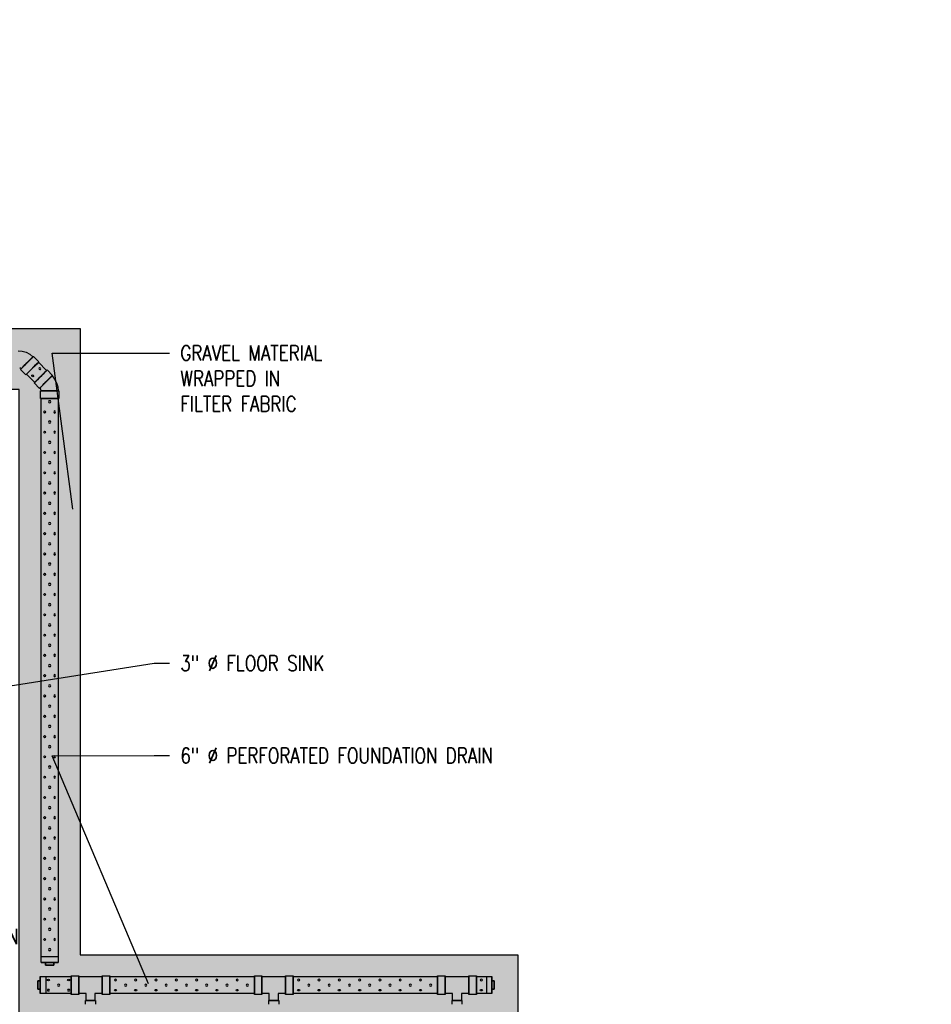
# Model space of a CAD drawing. Header units: inches. Extents: x -382 to 7445, y 651 to 1248.
# Tile 18 of 18: x 2391 to 2749, y 856 to 1242. Entities that reach past the tile are written whole.
import ezdxf
from ezdxf import colors
from ezdxf.entities.mleader import LeaderData, LeaderLine
from ezdxf.math import Vec2, Vec3

# ---------------------------------------------------------------- set-up
doc = ezdxf.new("R2010")
doc.units = ezdxf.units.IN
doc.header["$MEASUREMENT"] = 0
doc.layers.add('A-WALL-PATT', color=9, linetype='Continuous', true_color=0x808080)
doc.layers.add('P-PIPE', color=3, linetype='Continuous')
doc.layers.add('S-ANNO-NOTE', color=2, linetype='Continuous')
doc.styles.add('Annotative', font='romans.shx', dxfattribs={"width": 0.8, "height": 0.125})

# ---------------------------------------------------------------- blocks, each defined once
blk = doc.blocks.new('Mechanical_Box_H_rvt-1-ENLARGED MECHANICAL ROOM DRAIN AND VENT PLAN 1')
at = {"layer": 'P-PIPE', "lineweight": -3}
for p, q in [((13.45, 1110.25), (11.33, 1108.13)), ((11.54, 1107.92), (8.31, 1104.7)), ((8.11, 1104.9), (5.99, 1102.78)), ((13, 1100.01), (16.22, 1103.24)), ((16.43, 1103.03), (18.55, 1105.15)), ((18.34, 1105.36), (18.89, 1105.72)), ((11.08, 1097.68), (13.21, 1099.81)), ((3.47, 1096.71), (3.47, 1093.71)), ((10.39, 1096.71), (10.52, 1097.35)), ((10.52, 1097.35), (10.88, 1097.89)), ((10.68, 1093.71), (10.68, 1096.71)), ((3.76, 1093.64), (3.76, 872.21)), ((10.39, 872.21), (10.39, 1093.58)), ((3.76, 874.5), (10.39, 874.5)), ((8.73, 872.23), (5.42, 872.23)), ((5.42, 872.23), (5.42, 871.23)), ((5.42, 872.2), (5.42, 872.23)), ((5.42, 871.2), (5.42, 872.2)), ((5.42, 872.2), (8.73, 872.2)), ((5.42, 871.23), (8.73, 871.23)), ((5.42, 871.2), (5.42, 871.23)), ((8.73, 871.2), (5.42, 871.2)), ((8.73, 871.23), (8.73, 872.23)), ((8.73, 872.2), (8.73, 872.23)), ((8.73, 872.2), (8.73, 871.2)), ((8.73, 871.23), (8.73, 871.2)), ((-160.55, 866.67), (-166.55, 866.67)), ((-166.55, 863.36), (-166.55, 866.67)), ((-166.55, 866.67), (-166.55, 863.36)), ((-164.54, 866.67), (-164.54, 860.05)), ((-157.55, 867.01), (-160.55, 867.01)), ((-160.55, 859.71), (-160.55, 867.01)), ((-160.55, 867.01), (-160.55, 859.71)), ((-160.55, 863.36), (-160.55, 866.67)), ((-160.55, 866.67), (-160.55, 863.36)), ((-157.55, 859.71), (-157.55, 867.01)), ((-157.55, 867.01), (-157.55, 859.71)), ((-148.29, 866.67), (-157.55, 866.67)), ((-157.55, 860.04), (-157.55, 866.67)), ((-157.55, 866.67), (-157.55, 860.04)), ((-145.29, 867.01), (-148.29, 867.01)), ((-148.29, 859.71), (-148.29, 867.01)), ((-148.29, 867.01), (-148.29, 859.71)), ((-148.29, 860.04), (-148.29, 866.67)), ((-148.29, 866.67), (-148.29, 860.04)), ((-145.29, 859.71), (-145.29, 867.01)), ((-145.29, 867.01), (-145.29, 859.71)), ((-88.55, 866.67), (-145.29, 866.67)), ((-145.29, 863.36), (-145.29, 866.67)), ((-145.29, 866.67), (-145.29, 863.36)), ((-85.55, 867.01), (-88.55, 867.01)), ((-88.55, 859.71), (-88.55, 867.01)), ((-88.55, 867.01), (-88.55, 859.71)), ((-88.55, 863.36), (-88.55, 866.67)), ((-88.55, 866.67), (-88.55, 863.36)), ((-85.55, 859.71), (-85.55, 867.01)), ((-85.55, 867.01), (-85.55, 859.71)), ((-76.29, 866.67), (-85.55, 866.67)), ((-85.55, 860.04), (-85.55, 866.67)), ((-85.55, 866.67), (-85.55, 860.04)), ((-73.29, 867.01), (-76.29, 867.01)), ((-76.29, 859.71), (-76.29, 867.01)), ((-76.29, 867.01), (-76.29, 859.71)), ((-76.29, 860.04), (-76.29, 866.67)), ((-76.29, 866.67), (-76.29, 860.04)), ((-73.29, 865.19), (-73.29, 867.01)), ((-73.29, 867.01), (-73.29, 865.19)), ((-16.55, 866.67), (-73.29, 866.67)), ((-73.29, 863.36), (-73.29, 866.67)), ((-73.29, 866.67), (-73.29, 863.36)), ((-13.55, 867.01), (-16.55, 867.01)), ((-16.55, 859.71), (-16.55, 867.01)), ((-16.55, 867.01), (-16.55, 859.71)), ((-16.55, 863.36), (-16.55, 866.67)), ((-16.55, 866.67), (-16.55, 863.36)), ((-13.55, 859.71), (-13.55, 867.01)), ((-13.55, 867.01), (-13.55, 859.71)), ((-4.29, 866.67), (-13.55, 866.67)), ((-13.55, 860.04), (-13.55, 866.67)), ((-13.55, 866.67), (-13.55, 860.04)), ((-1.29, 867.01), (-4.29, 867.01)), ((-4.29, 859.71), (-4.29, 867.01)), ((-4.29, 867.01), (-4.29, 859.71)), ((-4.29, 860.04), (-4.29, 866.67)), ((-4.29, 866.67), (-4.29, 860.04)), ((-1.29, 859.71), (-1.29, 867.01)), ((-1.29, 867.01), (-1.29, 859.71)), ((10.81, 866.67), (-1.29, 866.67)), ((-1.29, 866.67), (-1.29, 863.36)), ((-1.29, 863.36), (-1.29, 866.67)), ((8.53, 860.05), (8.53, 866.67)), ((10.81, 866.67), (10.81, 863.36)), ((10.81, 863.36), (10.81, 866.67)), ((-166.55, 865.02), (-167.55, 865.02)), ((-167.55, 865.02), (-167.55, 861.7)), ((-167.55, 861.7), (-167.55, 865.02)), ((-167.55, 865.02), (-166.55, 865.02)), ((-166.55, 861.7), (-166.55, 865.02)), ((-166.55, 865.02), (-166.55, 861.7)), ((-166.55, 860.05), (-166.55, 863.36)), ((-166.55, 863.36), (-166.55, 860.05)), ((-160.55, 860.05), (-160.55, 863.36)), ((-160.55, 863.36), (-160.55, 860.05)), ((-145.29, 860.05), (-145.29, 863.36)), ((-145.29, 863.36), (-145.29, 860.05)), ((-88.55, 860.05), (-88.55, 863.36)), ((-88.55, 863.36), (-88.55, 860.05)), ((-73.29, 859.71), (-73.29, 865.18)), ((-73.29, 865.18), (-73.29, 859.71)), ((-73.29, 860.05), (-73.29, 863.36)), ((-73.29, 863.36), (-73.29, 860.05)), ((-16.55, 860.05), (-16.55, 863.36)), ((-16.55, 863.36), (-16.55, 860.05)), ((-1.29, 863.36), (-1.29, 860.05)), ((-1.29, 860.05), (-1.29, 863.36)), ((11.81, 865.02), (10.81, 865.02)), ((10.81, 865.02), (10.81, 861.7)), ((10.81, 861.7), (10.81, 865.02)), ((10.81, 865.02), (11.81, 865.02)), ((10.81, 863.36), (10.81, 860.05)), ((10.81, 860.05), (10.81, 863.36)), ((11.81, 861.7), (11.81, 865.02)), ((11.81, 865.02), (11.81, 861.7)), ((-167.55, 861.7), (-166.55, 861.7)), ((-166.55, 861.7), (-167.55, 861.7)), ((-166.55, 860.05), (-160.55, 860.05)), ((-160.55, 859.71), (-157.55, 859.71)), ((-157.55, 860.04), (-154.67, 860.04)), ((-154.67, 860.04), (-154.67, 857.3)), ((-151.17, 860.04), (-148.29, 860.04)), ((-151.17, 857.3), (-151.17, 860.04)), ((-148.29, 859.71), (-145.29, 859.71)), ((-145.29, 860.05), (-88.55, 860.05)), ((-88.55, 859.71), (-85.55, 859.71)), ((-85.55, 860.04), (-82.67, 860.04)), ((-82.67, 860.04), (-82.67, 857.3)), ((-79.17, 860.04), (-76.29, 860.04)), ((-79.17, 857.3), (-79.17, 860.04)), ((-76.29, 859.71), (-73.29, 859.71)), ((-73.29, 860.05), (-16.55, 860.05)), ((-16.55, 859.71), (-13.55, 859.71)), ((-13.55, 860.04), (-10.67, 860.04)), ((-10.67, 860.04), (-10.67, 857.3)), ((-7.17, 860.04), (-4.29, 860.04)), ((-7.17, 857.3), (-7.17, 860.04)), ((-4.29, 859.71), (-1.29, 859.71)), ((-1.29, 860.05), (10.81, 860.05)), ((10.81, 861.7), (11.81, 861.7)), ((11.81, 861.7), (10.81, 861.7)), ((-154.85, 857.3), (-154.85, 855.8)), ((-154.85, 857.3), (-151, 857.3)), ((-151, 857.3), (-154.85, 857.3)), ((-154.67, 857.3), (-151.17, 857.3)), ((-151.17, 857.3), (-154.67, 857.3)), ((-151, 855.8), (-151, 857.3)), ((-82.85, 857.3), (-82.85, 855.8)), ((-79, 857.3), (-82.85, 857.3)), ((-82.85, 857.3), (-79, 857.3)), ((-79.17, 857.3), (-82.67, 857.3)), ((-82.67, 857.3), (-79.17, 857.3)), ((-79, 855.8), (-79, 857.3)), ((-10.85, 857.3), (-10.85, 855.8)), ((-7, 857.3), (-10.85, 857.3)), ((-10.85, 857.3), (-7, 857.3)), ((-7.17, 857.3), (-10.67, 857.3)), ((-10.67, 857.3), (-7.17, 857.3)), ((-7, 855.8), (-7, 857.3))]:
    blk.add_line(p, q, dxfattribs=at)
at = {"layer": 'P-PIPE', "lineweight": -3, "flags": 128}
for points in [[(16.35, 1111.84), (14.9, 1111.06), (13.66, 1110.04)], [(19.52, 1112.47), (17.89, 1112.31), (16.35, 1111.84)], [(6.19, 1102.58), (5.15, 1101.31), (4.4, 1099.88)], [(4.4, 1099.88), (3.92, 1098.31), (3.76, 1096.71)]]:
    blk.add_lwpolyline(points, dxfattribs=at)
at = {"layer": 'P-PIPE', "lineweight": -3}
for centre in [(7.11, 1092.42), (7.11, 1084.46), (7.11, 1076.49), (7.11, 1068.52), (7.11, 1060.55), (7.11, 1052.58), (7.11, 1044.61), (7.11, 1036.64), (7.11, 1028.67), (7.11, 1020.71), (7.11, 1012.74), (7.11, 1004.77), (7.11, 996.8), (7.11, 988.83), (7.11, 980.86), (7.11, 972.89), (7.11, 964.92), (7.11, 956.96), (7.11, 948.99), (7.11, 941.02), (7.11, 933.05), (7.11, 925.08), (7.11, 917.11), (7.11, 909.14), (7.11, 901.17), (7.11, 893.21), (7.11, 885.24), (7.11, 877.27), (-142.53, 863.32), (-134.56, 863.32), (-126.59, 863.32), (-118.62, 863.32), (-110.65, 863.32), (-102.68, 863.32), (-94.71, 863.32), (-70.53, 863.32), (-62.56, 863.32), (-54.59, 863.32), (-46.62, 863.32), (-38.65, 863.32), (-30.68, 863.32), (-22.71, 863.32), (3.61, 863.32)]:
    blk.add_circle(centre, 0.432, dxfattribs=at)
for centre, major_axis, start_param, end_param in [((16, 1107.7), (-2.55, 2.55), 6.278871, 9.420463), ((16, 1107.7), (-2.55, 2.55), 3.137278, 6.278871), ((16, 1107.7), (-2.34, 2.34), 6.278871, 9.420463), ((16, 1107.7), (-2.34, 2.34), 3.137278, 6.278871), ((13.88, 1105.58), (-2.55, 2.55), 6.278871, 9.420463), ((13.88, 1105.58), (-2.55, 2.55), 3.137278, 6.278871), ((13.88, 1105.58), (-2.34, 2.34), 0, 1.570796), ((13.88, 1105.58), (-2.34, 2.34), 4.712389, 6.283185), ((8.54, 1100.23), (-2.55, 2.55), 0.004314, 3.145907), ((8.54, 1100.23), (-2.55, 2.55), 3.145907, 6.2875), ((8.54, 1100.23), (-2.34, 2.34), 3.145907, 6.2875), ((8.54, 1100.23), (-2.34, 2.34), 0.004314, 3.145907), ((10.66, 1102.35), (-2.55, 2.55), 0.004314, 3.145907), ((10.66, 1102.35), (-2.55, 2.55), 3.145907, 6.2875), ((10.66, 1102.35), (-2.34, 2.34), 0, 1.570796), ((10.66, 1102.35), (-2.34, 2.34), 4.712389, 6.283185), ((10.66, 1102.35), (-2.34, 2.34), 1.570796, 3.141593), ((10.66, 1102.35), (-2.34, 2.34), 3.141593, 4.712389), ((13.88, 1105.58), (-2.34, 2.34), 1.570796, 3.141593), ((13.88, 1105.58), (-2.34, 2.34), 3.141593, 4.712389), ((7.08, 1096.71), (-3.6, 0), 3.137278, 6.278871), ((7.08, 1096.71), (-3.6, 0), 6.278871, 9.420463), ((7.08, 1096.71), (-3.31, 0), 3.137278, 6.278871), ((7.08, 1096.71), (-3.31, 0), 6.278871, 9.420463), ((7.08, 1093.71), (-3.6, 0), 3.137278, 6.278871), ((7.08, 1093.71), (-3.6, 0), 6.278871, 9.420463), ((7.08, 1093.71), (-3.31, 0), 4.712389, 6.283185), ((7.08, 1093.71), (-3.31, 0), 0, 1.570796), ((7.08, 1093.71), (-3.31, 0), 3.141593, 4.712389), ((7.08, 1093.71), (-3.31, 0), 1.570796, 3.141593), ((7.08, 872.21), (3.31, 0), 1.570796, 3.141593), ((7.08, 872.21), (3.31, 0), 3.141593, 4.712389), ((7.08, 872.21), (3.31, 0), 0, 1.570796), ((7.08, 872.21), (-3.31, 0), 1.570796, 3.141593)]:
    blk.add_ellipse(centre, major_axis=major_axis, ratio=0.010416, start_param=start_param, end_param=end_param, dxfattribs=at)
for centre, major_axis in [((10.98, 1105.44), (-0.306, -0.306)), ((5.12, 1088.44), (0, -0.432)), ((5.12, 1088.44), (0, -0.432)), ((5.12, 1080.47), (0, -0.432)), ((5.12, 1072.5), (0, -0.432)), ((5.12, 1072.5), (0, -0.432)), ((5.12, 1064.53), (0, -0.432)), ((5.12, 1056.57), (0, -0.432)), ((5.12, 1048.6), (0, -0.432)), ((5.12, 1040.63), (0, -0.432)), ((5.12, 1032.66), (0, -0.432)), ((5.12, 1024.69), (0, -0.432)), ((5.12, 1024.69), (0, -0.432)), ((5.12, 1016.72), (0, -0.432)), ((5.12, 1008.75), (0, -0.432)), ((5.12, 1000.78), (0, -0.432)), ((5.12, 992.82), (0, -0.432)), ((5.12, 984.85), (0, -0.432)), ((5.12, 976.88), (0, -0.432)), ((5.12, 976.88), (0, -0.432)), ((5.12, 968.91), (0, -0.432)), ((5.12, 960.94), (0, -0.432)), ((5.12, 952.97), (0, -0.432)), ((5.12, 945), (0, -0.432)), ((5.12, 937.03), (0, -0.432)), ((5.12, 929.07), (0, -0.432)), ((5.12, 929.07), (0, -0.432)), ((5.12, 921.1), (0, -0.432)), ((5.12, 913.13), (0, -0.432)), ((5.12, 905.16), (0, -0.432)), ((5.12, 897.19), (0, -0.432)), ((5.12, 889.22), (0, -0.432)), ((5.12, 881.25), (0, -0.432)), ((-162.44, 865.31), (-0.432, 0)), ((-138.54, 865.31), (-0.432, 0)), ((-130.57, 865.31), (-0.432, 0)), ((-122.61, 865.31), (-0.432, 0)), ((-114.64, 865.31), (-0.432, 0)), ((-106.67, 865.31), (-0.432, 0)), ((-98.7, 865.31), (-0.432, 0)), ((-90.73, 865.31), (-0.432, 0)), ((-90.73, 865.31), (-0.432, 0)), ((-66.54, 865.31), (-0.432, 0)), ((-58.57, 865.31), (-0.432, 0)), ((-50.61, 865.31), (-0.432, 0)), ((-42.64, 865.31), (-0.432, 0)), ((-34.67, 865.31), (-0.432, 0)), ((-26.7, 865.31), (-0.432, 0)), ((-18.73, 865.31), (-0.432, 0)), ((-18.73, 865.31), (-0.432, 0)), ((-0.37, 861.34), (0.432, 0)), ((7.59, 861.34), (0.432, 0))]:
    blk.add_ellipse(centre, major_axis=major_axis, ratio=0.727074, dxfattribs=at)
at = {"layer": 'P-PIPE', "lineweight": -3, "extrusion": (0, 0, -1)}
for centre, major_axis in [((13.79, 1102.62), (-0.306, -0.306)), ((9.1, 1088.44), (0, -0.432)), ((9.1, 1080.47), (0, -0.432)), ((9.1, 1072.5), (0, -0.432)), ((9.1, 1064.53), (0, -0.432)), ((9.1, 1056.57), (0, -0.432)), ((9.1, 1048.6), (0, -0.432)), ((9.1, 1040.63), (0, -0.432)), ((9.1, 1032.66), (0, -0.432)), ((9.1, 1024.69), (0, -0.432)), ((9.1, 1016.72), (0, -0.432)), ((9.1, 1008.75), (0, -0.432)), ((9.1, 1000.78), (0, -0.432)), ((9.1, 992.82), (0, -0.432)), ((9.1, 984.85), (0, -0.432)), ((9.1, 976.88), (0, -0.432)), ((9.1, 968.91), (0, -0.432)), ((9.1, 960.94), (0, -0.432)), ((9.1, 952.97), (0, -0.432)), ((9.1, 945), (0, -0.432)), ((9.1, 937.03), (0, -0.432)), ((9.1, 929.07), (0, -0.432)), ((9.1, 921.1), (0, -0.432)), ((9.1, 913.13), (0, -0.432)), ((9.1, 905.16), (0, -0.432)), ((9.1, 897.19), (0, -0.432)), ((9.1, 889.22), (0, -0.432)), ((9.1, 881.25), (0, -0.432)), ((-0.37, 865.31), (0.432, 0)), ((-0.37, 865.31), (0.432, 0)), ((7.59, 865.31), (0.432, 0)), ((-162.44, 861.34), (-0.432, 0)), ((-138.54, 861.34), (-0.432, 0)), ((-130.57, 861.34), (-0.432, 0)), ((-122.61, 861.34), (-0.432, 0)), ((-114.64, 861.34), (-0.432, 0)), ((-106.67, 861.34), (-0.432, 0)), ((-98.7, 861.34), (-0.432, 0)), ((-90.73, 861.34), (-0.432, 0)), ((-66.54, 861.34), (-0.432, 0)), ((-58.57, 861.34), (-0.432, 0)), ((-50.61, 861.34), (-0.432, 0)), ((-42.64, 861.34), (-0.432, 0)), ((-34.67, 861.34), (-0.432, 0)), ((-26.7, 861.34), (-0.432, 0)), ((-18.73, 861.34), (-0.432, 0))]:
    blk.add_ellipse(centre, major_axis=major_axis, ratio=0.727074, dxfattribs=at)

msp = doc.modelspace()

# ---------------------------------------------------------------- hatches: boundary and pattern name
at = {"layer": 'A-WALL-PATT'}
h = msp.add_hatch(dxfattribs=at)
h.set_pattern_fill('AR-SAND', color=8, scale=5, style=0)
h.paths.add_polyline_path([(2197.0774, 1145.1577), (2197.0774, 1242.4694), (2221.0774, 1242.4694), (2221.0774, 1121.2059), (2415.0774, 1121.2059), (2415.0774, 875.2059), (2586.9112, 875.2059), (2586.9112, 851.2059), (2391.0774, 851.2059), (2391.0774, 1097.2059), (2209.0774, 1097.2059), (2209.0774, 1043.2518), (2201.0774, 1043.2518), (2173.0774, 1043.2518), (2173.0774, 1145.1577)])

# ---------------------------------------------------------------- linework, layer by layer
msp.add_lwpolyline([(2197.0774, 1145.1577), (2197.0774, 1242.4694), (2221.0774, 1242.4694), (2221.0774, 1121.2059), (2415.0774, 1121.2059), (2415.0774, 875.2059), (2586.9112, 875.2059), (2586.9112, 851.2059), (2391.0774, 851.2059), (2391.0774, 1097.2059), (2209.0774, 1097.2059), (2209.0774, 1043.2518), (2201.0774, 1043.2518), (2201.0774, 1043.2518), (2173.0774, 1043.2518), (2173.0774, 1145.1577)], close=True, dxfattribs=at)

# ---------------------------------------------------------------- block references
at = {"layer": 'P-PIPE', "xscale": -1}
msp.add_blockref('Mechanical_Box_H_rvt-1-ENLARGED MECHANICAL ROOM DRAIN AND VENT PLAN 1', (2410.1548, 0), dxfattribs=at)

# ---------------------------------------------------------------- leaders
at = {"layer": 'S-ANNO-NOTE'}
ml = msp.add_multileader_mtext('Standard', dxfattribs=at)
ml.set_content('8" %%C PERFORATED PVC DRAIN', color=256, style='Annotative')
ml.set_leader_properties(color=1, linetype='ByLayer', lineweight=-1)
ml.build(insert=Vec2(0, 0))
ml.multileader.update_dxf_attribs({"text_right_attachment_type": 3, "dogleg_length": 0.125, "arrow_head_size": 6, "scale": 48})
ctx = ml.context
ctx.base_point, ctx.scale, ctx.char_height, ctx.arrow_head_size, ctx.landing_gap_size, ctx.plane_origin = Vec3(85.1825, 1220.808), 48, 6, 6, 4.32, Vec3(-74.9437, 1211.2474)
ctx.right_attachment = 3
notes = []
notes.append((ctx, [(0, (1, 1, 0), (143.0225, 1199.6651), (-1, 0), 6, [(0, [(192.7531, 1176.1095)], 0, [])])]))
ctx.mtext.insert, ctx.mtext.width, ctx.mtext.defined_height, ctx.mtext.flow_direction = Vec3(89.5025, 1223.808), 60.478377, 16.0793, 5
ml = msp.add_multileader_mtext('Standard', dxfattribs=at)
ml.set_content('8" %%C PERFORATED PVC DRAIN', color=256, style='Annotative')
ml.set_leader_properties(color=1, linetype='ByLayer', lineweight=-1)
ml.build(insert=Vec2(0, 0))
ml.multileader.update_dxf_attribs({"text_right_attachment_type": 3, "dogleg_length": 0.125, "arrow_head_size": 6, "scale": 48})
ctx = ml.context
ctx.base_point, ctx.scale, ctx.char_height, ctx.arrow_head_size, ctx.landing_gap_size, ctx.plane_origin = Vec3(2269.8675, 1185.596), 48, 6, 6, 4.32, Vec3(2477.0985, 1211.2474)
ctx.right_attachment = 3
notes.append((ctx, [(0, (1, 1, 0), (2263.8675, 1185.596), (1, 0), 6, [(0, [(2209.4017, 1176.1095)], 0, [])])]))
ctx.mtext.insert, ctx.mtext.width, ctx.mtext.defined_height, ctx.mtext.flow_direction = Vec3(2274.1875, 1188.596), 68.177351, 16.0793, 5
ml = msp.add_multileader_mtext('Standard', dxfattribs=at)
ml.set_content('6" %%C PERFORATED\\PFOUNDATION DRAIN', color=256, style='Annotative')
ml.set_leader_properties(color=1, linetype='ByLayer', lineweight=-1)
ml.build(insert=Vec2(0, 0))
ml.multileader.update_dxf_attribs({"text_right_attachment_type": 3, "dogleg_length": 0.125, "arrow_head_size": 6, "scale": 48})
ctx = ml.context
ctx.base_point, ctx.scale, ctx.char_height, ctx.arrow_head_size, ctx.landing_gap_size, ctx.plane_origin = Vec3(81.6905, 1168.1774), 48, 6, 6, 4.32, Vec3(-78.4741, 1169.026)
ctx.right_attachment = 3
notes.append((ctx, [(0, (1, 1, 0), (139.5305, 1137.0346), (-1, 0), 6, [(0, [(157.2535, 1112.4702)], 0, [])])]))
ctx.mtext.insert, ctx.mtext.width, ctx.mtext.defined_height, ctx.mtext.flow_direction = Vec3(86.0105, 1171.1774), 60.6227, 16.0793, 5
ml = msp.add_multileader_mtext('Standard', dxfattribs=at)
ml.set_content('6" %%C PERFORATED\\PFOUNDATION DRAIN', color=256, style='Annotative')
ml.set_leader_properties(color=1, linetype='ByLayer', lineweight=-1)
ml.build(insert=Vec2(0, 0))
ml.multileader.update_dxf_attribs({"text_right_attachment_type": 3, "dogleg_length": 0.125, "arrow_head_size": 6, "scale": 48})
ctx = ml.context
ctx.base_point, ctx.scale, ctx.char_height, ctx.arrow_head_size, ctx.landing_gap_size, ctx.plane_origin = Vec3(2269.8675, 1149.9246), 48, 6, 6, 4.32, Vec3(2480.6288, 1169.026)
ctx.right_attachment = 3
notes.append((ctx, [(0, (1, 1, 0), (2263.8675, 1149.9246), (1, 0), 6, [(0, [(2244.9012, 1112.4702)], 0, [])])]))
ctx.mtext.insert, ctx.mtext.width, ctx.mtext.defined_height, ctx.mtext.flow_direction = Vec3(2274.1875, 1152.9246), 68.73156, 16.0793, 5
ml = msp.add_multileader_mtext('Standard', dxfattribs=at)
ml.set_content('GRAVEL MATERIAL\\PWRAPPED IN\\PFILTER FABRIC', color=256, style='Annotative')
ml.set_leader_properties(color=1, linetype='ByLayer', lineweight=-1)
ml.build(insert=Vec2(0, 0))
ml.multileader.update_dxf_attribs({"text_right_attachment_type": 3, "dogleg_length": 0.125, "arrow_head_size": 6, "scale": 48})
ctx = ml.context
ctx.base_point, ctx.scale, ctx.char_height, ctx.arrow_head_size, ctx.landing_gap_size, ctx.plane_origin = Vec3(2450.0745, 1111.5709), 48, 6, 6, 4.32, Vec3(2456.7901, 1125.2645)
ctx.right_attachment = 3
notes.append((ctx, [(0, (1, 1, 0), (2444.0745, 1111.5709), (1, 0), 6, [(1, [(2412.9193, 1044.268), (2403.9715, 1111.5709)], 0, [])])]))
ctx.mtext.insert, ctx.mtext.width, ctx.mtext.defined_height, ctx.mtext.flow_direction = Vec3(2454.3945, 1114.5709), 103.974093, 17.6903, 5
ml = msp.add_multileader_mtext('Standard', dxfattribs=at)
ml.set_content('GRAVEL MATERIAL\\PWRAPPED IN\\PFILTER FABRIC', color=256, style='Annotative')
ml.set_leader_properties(color=1, linetype='ByLayer', lineweight=-1)
ml.build(insert=Vec2(0, 0))
ml.multileader.update_dxf_attribs({"text_right_attachment_type": 3, "dogleg_length": 0.125, "arrow_head_size": 6, "scale": 48})
ctx = ml.context
ctx.base_point, ctx.scale, ctx.char_height, ctx.arrow_head_size, ctx.landing_gap_size, ctx.plane_origin = Vec3(-114.3591, 1023.3546), 48, 6, 6, 4.32, Vec3(-54.6353, 1125.2645)
ctx.right_attachment = 3
notes.append((ctx, [(0, (1, 1, 0), (-37.5477, 1003.3546), (-1, 0), 6, [(1, [(-10.7645, 1003.514), (-1.8167, 1111.5709)], 0, [])])]))
ctx.mtext.insert, ctx.mtext.width, ctx.mtext.defined_height, ctx.mtext.flow_direction = Vec3(-110.0391, 1026.3546), 104.56926, 17.6903, 5
ml = msp.add_multileader_mtext('Standard', dxfattribs=at)
ml.set_content('8 %%C SOLID PVC\\PDRAIN', color=256, style='Annotative')
ml.set_leader_properties(color=1, linetype='ByLayer', lineweight=-1)
ml.build(insert=Vec2(0, 0))
ml.multileader.update_dxf_attribs({"text_right_attachment_type": 3, "dogleg_length": 0.125, "arrow_head_size": 6, "scale": 48})
ctx = ml.context
ctx.base_point, ctx.scale, ctx.char_height, ctx.arrow_head_size, ctx.landing_gap_size, ctx.plane_origin = Vec3(2270.4485, 1076.9522), 48, 6, 6, 4.32, Vec3(2477.0985, 1093.8342)
ctx.right_attachment = 3
notes.append((ctx, [(0, (1, 1, 0), (2264.4485, 1076.9522), (1, 0), 6, [(0, [(2211.2473, 1074.8634)], 0, [])])]))
ctx.mtext.insert, ctx.mtext.width, ctx.mtext.defined_height, ctx.mtext.flow_direction = Vec3(2274.7685, 1079.9522), 78.120253, 16.0793, 5
ml = msp.add_multileader_mtext('Standard', dxfattribs=at)
ml.set_content('8" %%C SOLID PVC DRAIN', color=256, style='Annotative')
ml.set_leader_properties(color=1, linetype='ByLayer', lineweight=-1)
ml.build(insert=Vec2(0, 0))
ml.multileader.update_dxf_attribs({"text_right_attachment_type": 3, "dogleg_length": 0.125, "arrow_head_size": 6, "scale": 48})
ctx = ml.context
ctx.base_point, ctx.scale, ctx.char_height, ctx.arrow_head_size, ctx.landing_gap_size, ctx.plane_origin = Vec3(82.5558, 1068.1837), 48, 6, 6, 4.32, Vec3(-74.9437, 1093.8342)
ctx.right_attachment = 3
notes.append((ctx, [(0, (1, 1, 0), (156.1672, 1057.0409), (-1, 0), 6, [(0, [(190.9075, 1074.8634)], 0, [])])]))
ctx.mtext.insert, ctx.mtext.width, ctx.mtext.defined_height, ctx.mtext.flow_direction = Vec3(86.8758, 1071.1837), 62.924924, 16.0793, 5
ml = msp.add_multileader_mtext('Standard', dxfattribs=at)
ml.set_content('REFER TO SHEET S707A FOR VENT PIPE DETAIL', color=256, style='Annotative')
ml.set_leader_properties(color=1, linetype='ByLayer', lineweight=-1)
ml.build(insert=Vec2(0, 0))
ml.multileader.update_dxf_attribs({"text_right_attachment_type": 3, "dogleg_length": 0.125, "arrow_head_size": 6, "scale": 48})
ctx = ml.context
ctx.base_point, ctx.scale, ctx.char_height, ctx.arrow_head_size, ctx.landing_gap_size, ctx.plane_origin = Vec3(82.966, 1040.6372), 48, 6, 6, 4.32, Vec3(-74.9437, 1041.9521)
ctx.right_attachment = 3
notes.append((ctx, [(0, (1, 1, 0), (152.6917, 1010.6372), (-1, 0), 6, [(1, [(181.9347, 1021.4014), (181.1495, 949.9483)], 0, [])])]))
ctx.mtext.insert, ctx.mtext.width, ctx.mtext.defined_height, ctx.mtext.flow_direction = Vec3(87.286, 1043.6372), 60.660973, 15.3558, 5
ml = msp.add_multileader_mtext('Standard', dxfattribs=at)
ml.set_content('REFER TO SHEET S707A\\PFOR VENT PIPE\\PDETAIL', color=256, style='Annotative')
ml.set_leader_properties(color=1, linetype='ByLayer', lineweight=-1)
ml.build(insert=Vec2(0, 0))
ml.multileader.update_dxf_attribs({"text_right_attachment_type": 3, "dogleg_length": 0.125, "arrow_head_size": 6, "scale": 48})
ctx = ml.context
ctx.base_point, ctx.scale, ctx.char_height, ctx.arrow_head_size, ctx.landing_gap_size, ctx.plane_origin = Vec3(2270.4485, 1037.284), 48, 6, 6, 4.32, Vec3(2477.0985, 1041.9521)
ctx.right_attachment = 3
notes.append((ctx, [(0, (1, 1, 0), (2264.4485, 1037.284), (1, 0), 6, [(1, [(2220.22, 1022.4032), (2221.0052, 949.9483)], 0, [])])]))
ctx.mtext.insert, ctx.mtext.width, ctx.mtext.defined_height, ctx.mtext.flow_direction = Vec3(2274.7685, 1040.284), 56.103102, 16.0793, 5
ml = msp.add_multileader_mtext('Standard', dxfattribs=at)
ml.set_content('3" %%C FLOOR SINK', color=256, style='Annotative')
ml.set_leader_properties(color=1, linetype='ByLayer', lineweight=-1)
ml.build(insert=Vec2(0, 0))
ml.multileader.update_dxf_attribs({"text_right_attachment_type": 3, "dogleg_length": 0.125, "arrow_head_size": 6, "scale": 48})
ctx = ml.context
ctx.base_point, ctx.scale, ctx.char_height, ctx.arrow_head_size, ctx.landing_gap_size, ctx.plane_origin = Vec3(2450.0745, 989.7392), 48, 6, 6, 4.32, Vec3(2488.6288, 1044.0929)
ctx.right_attachment = 3
notes.append((ctx, [(0, (1, 1, 0), (2444.0745, 989.7392), (1, 0), 6, [(0, [(2302.7789, 967.4577)], 0, [])])]))
ctx.mtext.insert, ctx.mtext.width, ctx.mtext.defined_height, ctx.mtext.flow_direction = Vec3(2454.3945, 992.7392), 56.103102, 16.0793, 5
ml = msp.add_multileader_mtext('Standard', dxfattribs=at)
ml.set_content('3" %%C FLOOR SINK', color=256, style='Annotative')
ml.set_leader_properties(color=1, linetype='ByLayer', lineweight=-1)
ml.build(insert=Vec2(0, 0))
ml.multileader.update_dxf_attribs({"text_right_attachment_type": 3, "dogleg_length": 0.125, "arrow_head_size": 6, "scale": 48})
ctx = ml.context
ctx.base_point, ctx.scale, ctx.char_height, ctx.arrow_head_size, ctx.landing_gap_size, ctx.plane_origin = Vec3(-100.8919, 979.6413), 48, 6, 6, 4.32, Vec3(-86.4741, 1044.0929)
ctx.right_attachment = 3
notes.append((ctx, [(0, (1, 1, 0), (-22.0233, 978.4985), (-1, 0), 6, [(0, [(99.3759, 968.0934)], 0, [])])]))
ctx.mtext.insert, ctx.mtext.width, ctx.mtext.defined_height, ctx.mtext.flow_direction = Vec3(-96.5719, 982.6413), 84.903805, 44.904, 5
ml = msp.add_multileader_mtext('Standard', dxfattribs=at)
ml.set_content('3" %%C DRAIN', color=256, style='Annotative')
ml.set_leader_properties(color=1, linetype='ByLayer', lineweight=-1)
ml.build(insert=Vec2(0, 0))
ml.multileader.update_dxf_attribs({"text_right_attachment_type": 3, "dogleg_length": 0.125, "arrow_head_size": 6, "scale": 48})
ctx = ml.context
ctx.base_point, ctx.scale, ctx.char_height, ctx.arrow_head_size, ctx.landing_gap_size, ctx.plane_origin = Vec3(62.467, 912.7967), 48, 6, 6, 4.32, Vec3(157.2624, 955.3618)
ctx.right_attachment = 3
notes.append((ctx, [(0, (1, 1, 0), (117.7927, 911.6539), (-1, 0), 6, [(0, [(132.0676, 966.4562)], 0, [])])]))
ctx.mtext.insert, ctx.mtext.width, ctx.mtext.defined_height, ctx.mtext.flow_direction = Vec3(66.787, 915.7967), 55.662133, 16.7617, 5
ml = msp.add_multileader_mtext('Standard', dxfattribs=at)
ml.set_content('3" %%C DRAIN', color=256, style='Annotative')
ml.set_leader_properties(color=1, linetype='ByLayer', lineweight=-1)
ml.build(insert=Vec2(0, 0))
ml.multileader.update_dxf_attribs({"text_right_attachment_type": 3, "dogleg_length": 0.125, "arrow_head_size": 6, "scale": 48})
ctx = ml.context
ctx.base_point, ctx.scale, ctx.char_height, ctx.arrow_head_size, ctx.landing_gap_size, ctx.plane_origin = Vec3(2270.4485, 925.9718), 48, 6, 6, 4.32, Vec3(2239.2539, 955.3618)
ctx.right_attachment = 3
notes.append((ctx, [(0, (1, 1, 0), (2264.4485, 925.9718), (1, 0), 6, [(0, [(2264.4487, 966.4562)], 0, [])])]))
ctx.mtext.insert, ctx.mtext.width, ctx.mtext.defined_height, ctx.mtext.flow_direction = Vec3(2274.7685, 928.9718), 52.157883, 16.7617, 5
ml = msp.add_multileader_mtext('Standard', dxfattribs=at)
ml.set_content('6" %%C PERFORATED FOUNDATION DRAIN', color=256, style='Annotative')
ml.set_leader_properties(color=1, linetype='ByLayer', lineweight=-1)
ml.build(insert=Vec2(0, 0))
ml.multileader.update_dxf_attribs({"text_right_attachment_type": 3, "dogleg_length": 0.125, "arrow_head_size": 6, "scale": 48})
ctx = ml.context
ctx.base_point, ctx.scale, ctx.char_height, ctx.arrow_head_size, ctx.landing_gap_size, ctx.plane_origin = Vec3(2450.0745, 953.4908), 48, 6, 6, 4.32, Vec3(2456.7901, 937.4244)
ctx.right_attachment = 3
notes.append((ctx, [(0, (1, 1, 0), (2444.0745, 953.4908), (1, 0), 6, [(1, [(2444.1848, 858.2693), (2403.9715, 953.3806)], 0, [])])]))
ctx.mtext.insert, ctx.mtext.width, ctx.mtext.defined_height, ctx.mtext.flow_direction = Vec3(2454.3945, 956.4908), 103.974093, 17.6903, 5
ml = msp.add_multileader_mtext('Standard', dxfattribs=at)
ml.set_content('6" %%C PERFORATED FOUNDATION DRAIN', color=256, style='Annotative')
ml.set_leader_properties(color=1, linetype='ByLayer', lineweight=-1)
ml.build(insert=Vec2(0, 0))
ml.multileader.update_dxf_attribs({"text_right_attachment_type": 3, "dogleg_length": 0.125, "arrow_head_size": 6, "scale": 48})
ctx = ml.context
ctx.base_point, ctx.scale, ctx.char_height, ctx.arrow_head_size, ctx.landing_gap_size, ctx.plane_origin = Vec3(-115.2755, 943.5482), 48, 6, 6, 4.32, Vec3(-54.6353, 937.4244)
ctx.right_attachment = 3
notes.append((ctx, [(0, (1, 1, 0), (-33.4355, 932.4053), (-1, 0), 6, [(1, [(-33.1532, 862.6937), (-1.8167, 932.4603)], 0, [])])]))
ctx.mtext.insert, ctx.mtext.width, ctx.mtext.defined_height, ctx.mtext.flow_direction = Vec3(-110.9555, 946.5482), 77.470237, 17.6903, 5
ml = msp.add_multileader_mtext('Standard', dxfattribs=at)
ml.set_content('6" %%C PERFORATED FOUNDATION DRAIN', color=256, style='Annotative')
ml.set_leader_properties(color=1, linetype='ByLayer', lineweight=-1)
ml.build(insert=Vec2(0, 0))
ml.multileader.update_dxf_attribs({"text_right_attachment_type": 3, "dogleg_length": 0.125, "arrow_head_size": 6, "scale": 48})
ctx = ml.context
ctx.base_point, ctx.scale, ctx.char_height, ctx.arrow_head_size, ctx.landing_gap_size, ctx.plane_origin = Vec3(76.649, 871.6839), 48, 6, 6, 4.32, Vec3(168.7167, 908.47)
ctx.right_attachment = 3
notes.append((ctx, [(0, (1, 1, 0), (158.489, 860.5411), (-1, 0), 6, [(1, [(216.4084, 918.3651)], 0, [])])]))
ctx.mtext.insert, ctx.mtext.width, ctx.mtext.defined_height, ctx.mtext.flow_direction = Vec3(80.969, 874.6839), 74.452882, 17.4827, 5
ml = msp.add_multileader_mtext('Standard', dxfattribs=at)
ml.set_content('6" %%C PERFORATED FOUNDATION DRAIN', color=256, style='Annotative')
ml.set_leader_properties(color=1, linetype='ByLayer', lineweight=-1)
ml.build(insert=Vec2(0, 0))
ml.multileader.update_dxf_attribs({"text_right_attachment_type": 3, "dogleg_length": 0.125, "arrow_head_size": 6, "scale": 48})
ctx = ml.context
ctx.base_point, ctx.scale, ctx.char_height, ctx.arrow_head_size, ctx.landing_gap_size, ctx.plane_origin = Vec3(2263.6466, 882.3834), 48, 6, 6, 4.32, Vec3(2233.4381, 908.47)
ctx.right_attachment = 3
notes.append((ctx, [(0, (1, 1, 0), (2257.6466, 882.3834), (1, 0), 6, [(1, [(2185.7464, 918.3651)], 0, [])])]))
ctx.mtext.insert, ctx.mtext.width, ctx.mtext.defined_height, ctx.mtext.flow_direction = Vec3(2267.9666, 885.3834), 69.962448, 17.4827, 5
ml = msp.add_multileader_mtext('Standard', dxfattribs=at)
ml.set_content('TRENCH DRAIN', color=256, style='Annotative')
ml.set_leader_properties(color=1, linetype='ByLayer', lineweight=-1)
ml.build(insert=Vec2(0, 0))
ml.multileader.update_dxf_attribs({"text_right_attachment_type": 3, "dogleg_length": 0.125, "arrow_head_size": 6, "scale": 48})
ctx = ml.context
ctx.base_point, ctx.scale, ctx.char_height, ctx.arrow_head_size, ctx.landing_gap_size, ctx.plane_origin = Vec3(270.5107, 863.7189), 48, 6, 6, 4.32, Vec3(-71.2332, 920.4784)
ctx.right_attachment = 3
notes.append((ctx, [(1, (1, 1, 0), (264.5107, 863.7189), (1, 0), 6, [(0, [(264.4341, 901.9176)], 0, [])])]))
ctx.mtext.insert, ctx.mtext.width, ctx.mtext.defined_height, ctx.mtext.flow_direction = Vec3(274.8307, 866.7189), 50.897074, 16.0793, 5
ml = msp.add_multileader_mtext('Standard', dxfattribs=at)
ml.set_content('TRENCH DRAIN', color=256, style='Annotative')
ml.set_leader_properties(color=1, linetype='ByLayer', lineweight=-1)
ml.build(insert=Vec2(0, 0))
ml.multileader.update_dxf_attribs({"text_right_attachment_type": 3, "dogleg_length": 0.125, "arrow_head_size": 6, "scale": 48})
ctx = ml.context
ctx.base_point, ctx.scale, ctx.char_height, ctx.arrow_head_size, ctx.landing_gap_size, ctx.plane_origin = Vec3(2101.6831, 868.7249), 48, 6, 6, 4.32, Vec3(2473.388, 920.4784)
ctx.right_attachment = 3
notes.append((ctx, [(1, (1, 1, 0), (2142.8374, 858.7249), (-1, 0), 6, [(0, [(2138.8652, 900.9911)], 0, [])])]))
ctx.mtext.insert, ctx.mtext.width, ctx.mtext.defined_height, ctx.mtext.flow_direction = Vec3(2106.0031, 871.7249), 47.739756, 16.0793, 5
for ctx, leaders in notes:
    for number, flags, end, landing, length, lines in leaders:
        leader = LeaderData()
        leader.index, (leader.has_last_leader_line, leader.has_dogleg_vector, leader.attachment_direction) = number, flags
        leader.last_leader_point, leader.dogleg_vector, leader.dogleg_length = Vec3(end), Vec3(landing), length
        for number, points, colour, breaks in lines:
            line = LeaderLine()
            line.index, line.vertices, line.color, line.breaks = number, Vec3.list(points), colors.encode_raw_color(colour), breaks
            leader.lines.append(line)
        ctx.leaders.append(leader)

doc.saveas('drawing.dxf')
